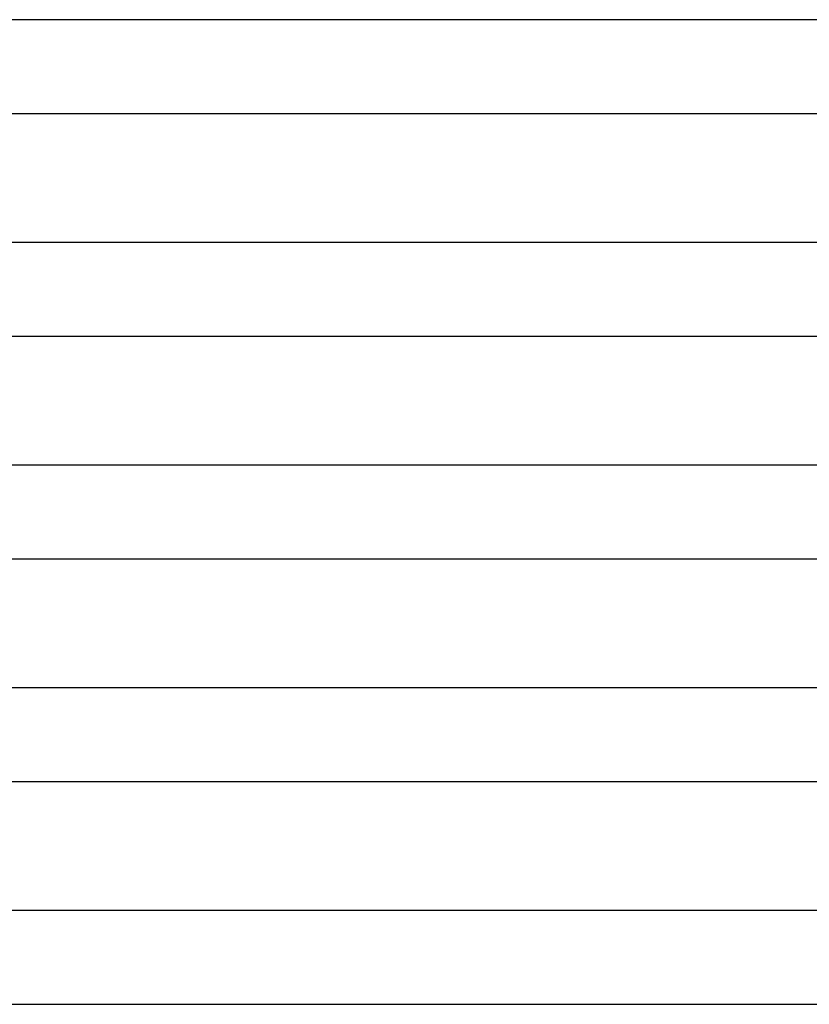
# Model space of a CAD drawing. Header units: millimetres. Extents: x -258 to 258, y -2 to 190.
# Tile 20 of 39: x 22 to 55, y 48 to 90. Entities that reach past the tile are written whole.
import ezdxf

# ---------------------------------------------------------------- set-up
doc = ezdxf.new("R2010")
doc.units = ezdxf.units.MM
doc.layers.add('THICK', color=7, linetype='Continuous')

msp = doc.modelspace()

# ---------------------------------------------------------------- linework, layer by layer
at = {"layer": 'THICK'}
for p, q in [((190.615, 89.5), (1.947, 89.5)), ((2, 85.5), (190.615, 85.5)), ((192.99, 80), (1.958, 80)), ((2, 76), (192.991, 76)), ((195.365, 70.5), (1.968, 70.5)), ((2, 66.5), (195.366, 66.5)), ((197.74, 61), (1.976, 61)), ((2, 57), (197.741, 57)), ((200.115, 51.5), (1.983, 51.5)), ((2, 47.5), (200.116, 47.5))]:
    msp.add_line(p, q, dxfattribs=at)

doc.saveas('drawing.dxf')
